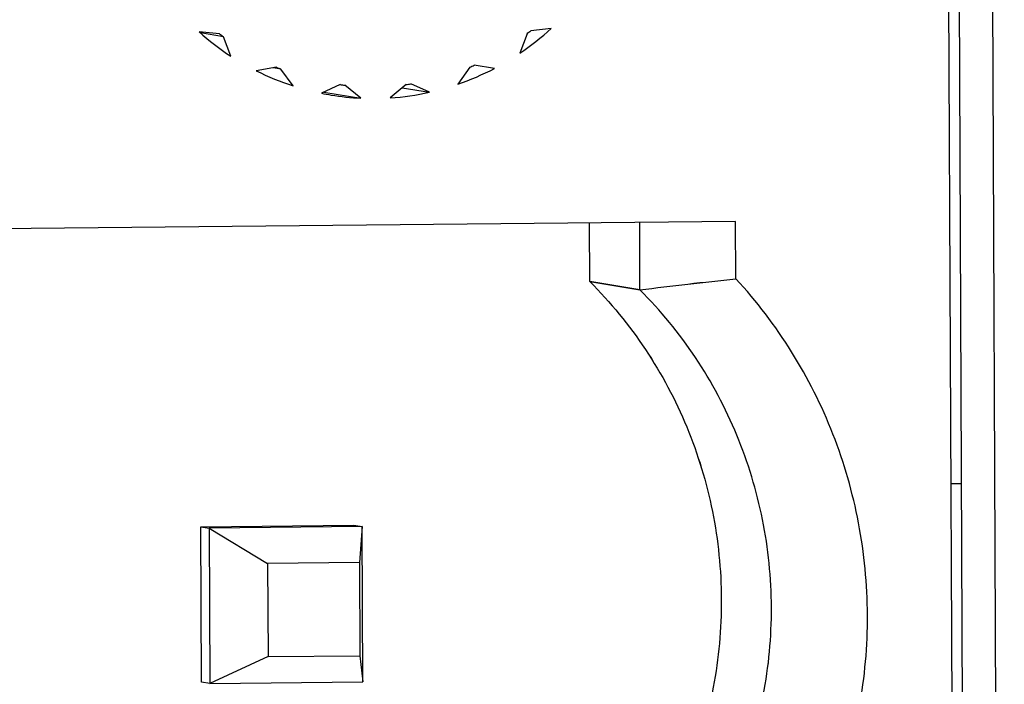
# Model space of a CAD drawing. Header units: millimetres. Extents: x 0 to 1750, y -1720 to 477.
# Tile 75 of 256: x 323.48 to 329.81, y -852.19 to -847.92. Entities that reach past the tile are written whole.
import ezdxf

# ---------------------------------------------------------------- set-up
doc = ezdxf.new("R2010")
doc.units = ezdxf.units.MM
doc.header["$LTSCALE"] = 92.51
for name, color, linetype in [('101300561_14DXF_CONTINUOUS_LINE', 7, 'CONTINUOUS'), ('101300561_DXF_CONTINUOUS_LINE', 7, 'CONTINUOUS'), ('DE-11-072043DXF_CONTINUOUS_LINE', 7, 'CONTINUOUS')]:
    doc.layers.add(name, color=color, linetype=linetype)

msp = doc.modelspace()

# ---------------------------------------------------------------- linework, layer by layer
at = {"layer": '101300561_14DXF_CONTINUOUS_LINE'}
for p, q in [((329.5319, -864.4328), (329.4429, -844.1224)), ((324.77, -848.0067), (324.6387, -847.9941)), ((324.7943, -848.0253), (324.6468, -848.0012)), ((326.7465, -848.0059), (326.6998, -848.1316)), ((326.9018, -847.9716), (326.7706, -847.9868)), ((324.8421, -848.1501), (324.7943, -848.0253)), ((325.136, -848.2218), (325.0057, -848.2442)), ((325.1642, -848.2334), (325.1152, -848.2254)), ((325.2422, -848.3412), (325.1642, -848.2334)), ((326.3784, -848.2214), (326.3014, -848.3307)), ((326.537, -848.229), (326.4065, -848.2092)), ((325.5448, -848.3331), (325.4244, -848.3889)), ((325.9685, -848.3329), (325.8664, -848.4184)), ((326.1195, -848.382), (325.9987, -848.3286)), ((325.4404, -848.3815), (325.6779, -848.4203)), ((325.6779, -848.4203), (325.575, -848.3368)), ((325.9441, -848.3534), (326.1195, -848.382)), ((328.0877, -849.2137), (322.6766, -849.2674)), ((327.4726, -849.6526), (327.4707, -849.2198)), ((328.0894, -849.5815), (328.0877, -849.2137)), ((327.1504, -849.6), (327.1487, -849.223)), ((327.4726, -849.6526), (327.1504, -849.6)), ((329.4726, -850.8982), (329.5398, -850.8975)), ((324.6484, -851.1754), (325.6322, -851.1656)), ((324.6484, -851.1754), (324.7021, -851.1842)), ((324.6528, -852.1749), (324.6484, -851.1754)), ((325.6859, -851.1744), (324.7021, -851.1842)), ((325.6322, -851.1656), (325.6859, -851.1744)), ((325.6859, -851.1744), (325.669, -851.4055)), ((325.6903, -852.1739), (325.6859, -851.1744)), ((324.7021, -851.1842), (325.0787, -851.4113)), ((324.7021, -851.1842), (324.7065, -852.1837)), ((325.669, -851.4055), (325.0787, -851.4113)), ((325.0787, -851.4113), (325.0813, -852.011)), ((325.669, -851.4055), (325.6716, -852.0052)), ((325.0813, -852.011), (325.6716, -852.0052)), ((325.6716, -852.0052), (325.6903, -852.1739)), ((325.0813, -852.011), (324.7065, -852.1837)), ((324.7065, -852.1837), (324.6528, -852.1749)), ((324.7065, -852.1837), (325.6903, -852.1739))]:
    msp.add_line(p, q, dxfattribs=at)
for centre, radius, start, end in [((325.7655, -846.7355), 1.6894, 228.16014, 236.86233), ((325.7641, -846.7358), 1.6135, 231.96826, 233.05421), ((325.7378, -846.7098), 1.7167, 304.08097, 312.69074), ((325.7403, -846.7111), 1.6398, 307.84869, 308.92302), ((325.7577, -846.7474), 1.675, 243.32384, 252.07549), ((325.7571, -846.7476), 1.5998, 247.15359, 248.24575), ((325.7495, -846.7281), 1.695, 289.00041, 297.68345), ((325.7511, -846.7289), 1.6189, 292.80016, 293.8837), ((325.7559, -846.7512), 1.5959, 262.39826, 263.4922), ((325.7556, -846.7443), 1.6029, 277.63536, 278.72612), ((325.7555, -846.7536), 1.6685, 258.55568, 260.73076), ((325.7548, -846.7439), 1.6783, 273.81051, 282.55097), ((325.7556, -846.7521), 1.67, 260.7339, 267.33179)]:
    msp.add_arc(centre, radius, start, end, dxfattribs=at)
for points, knots in [([(327.1504, -849.6), (327.2831, -849.7329), (327.5233, -850.0261), (327.7907, -850.5279), (327.9564, -851.0734), (327.9948, -851.4526), (327.9956, -851.642)], [0, 0, 0, 0, 0.248893, 0.498594, 0.749026, 1, 1, 1, 1]), ([(327.4726, -849.6526), (327.5753, -849.6402), (327.7808, -849.6153), (327.9865, -849.5928), (328.0894, -849.5815)], [0, 0, 0, 0, 0.500165, 1, 1, 1, 1]), ([(328.9351, -851.7442), (328.9343, -851.5457), (328.896, -851.1485), (328.7308, -850.5745), (328.4636, -850.0421), (328.2229, -849.7263), (328.0894, -849.5815)], [0, 0, 0, 0, 0.250909, 0.501314, 0.751039, 1, 1, 1, 1]), ([(328.3178, -851.6946), (328.317, -851.5052), (328.2786, -851.1261), (328.1129, -850.5805), (327.8454, -850.0787), (327.6053, -849.7854), (327.4726, -849.6526)], [0, 0, 0, 0, 0.250974, 0.501406, 0.751107, 1, 1, 1, 1]), ([(327.9956, -851.642), (327.9965, -851.8315), (327.9613, -852.2118), (327.8003, -852.7604), (327.5373, -853.2672), (327.2999, -853.565), (327.1684, -853.7005)], [0, 0, 0, 0, 0.250359, 0.500671, 0.750634, 1, 1, 1, 1]), ([(327.4905, -853.7531), (327.6221, -853.6176), (327.8595, -853.3198), (328.1225, -852.813), (328.2835, -852.2644), (328.3186, -851.8841), (328.3178, -851.6946)], [0, 0, 0, 0, 0.249366, 0.499329, 0.749641, 1, 1, 1, 1]), ([(328.1084, -853.9234), (328.2406, -853.7761), (328.4784, -853.4558), (328.7409, -852.9182), (328.9011, -852.3412), (328.936, -851.9428), (328.9351, -851.7442)], [0, 0, 0, 0, 0.249439, 0.499414, 0.749692, 1, 1, 1, 1])]:
    msp.add_open_spline(points, degree=3, knots=knots, dxfattribs=at)
at = {"layer": '101300561_DXF_CONTINUOUS_LINE'}
for p, q in [((329.5319, -864.4328), (329.4429, -844.1224)), ((324.77, -848.0067), (324.6387, -847.9941)), ((324.7943, -848.0253), (324.6468, -848.0012)), ((326.7465, -848.0059), (326.6998, -848.1316)), ((326.9018, -847.9716), (326.7706, -847.9868)), ((324.8421, -848.1501), (324.7943, -848.0253)), ((325.136, -848.2218), (325.0057, -848.2442)), ((325.1642, -848.2334), (325.1152, -848.2254)), ((325.2422, -848.3412), (325.1642, -848.2334)), ((326.3784, -848.2214), (326.3014, -848.3307)), ((326.537, -848.229), (326.4065, -848.2092)), ((325.5448, -848.3331), (325.4244, -848.3889)), ((325.9685, -848.3329), (325.8664, -848.4184)), ((326.1195, -848.382), (325.9987, -848.3286)), ((325.4404, -848.3815), (325.6779, -848.4203)), ((325.6779, -848.4203), (325.575, -848.3368)), ((325.9441, -848.3534), (326.1195, -848.382)), ((328.0877, -849.2137), (322.6766, -849.2674)), ((327.4726, -849.6526), (327.4707, -849.2198)), ((328.0894, -849.5815), (328.0877, -849.2137)), ((327.1504, -849.6), (327.1487, -849.223)), ((327.1504, -849.6), (327.4726, -849.6526)), ((329.4726, -850.8982), (329.5398, -850.8975)), ((324.6484, -851.1754), (325.6322, -851.1656)), ((324.6484, -851.1754), (324.7021, -851.1842)), ((324.6528, -852.1749), (324.6484, -851.1754)), ((325.6859, -851.1744), (324.7021, -851.1842)), ((325.6322, -851.1656), (325.6859, -851.1744)), ((325.6859, -851.1744), (325.669, -851.4055)), ((325.6903, -852.1739), (325.6859, -851.1744)), ((324.7021, -851.1842), (325.0787, -851.4113)), ((324.7021, -851.1842), (324.7065, -852.1837)), ((325.669, -851.4055), (325.0787, -851.4113)), ((325.0787, -851.4113), (325.0813, -852.011)), ((325.669, -851.4055), (325.6716, -852.0052)), ((325.0813, -852.011), (325.6716, -852.0052)), ((325.6716, -852.0052), (325.6903, -852.1739)), ((325.0813, -852.011), (324.7065, -852.1837)), ((324.7065, -852.1837), (324.6528, -852.1749)), ((324.7065, -852.1837), (325.6903, -852.1739))]:
    msp.add_line(p, q, dxfattribs=at)
for centre, radius, start, end in [((325.7655, -846.7355), 1.6894, 228.16014, 236.86233), ((325.7641, -846.7358), 1.6135, 231.96826, 233.05421), ((325.7378, -846.7098), 1.7167, 304.08097, 312.69074), ((325.7403, -846.7111), 1.6398, 307.84869, 308.92302), ((325.7577, -846.7474), 1.675, 243.32384, 252.07549), ((325.7571, -846.7476), 1.5998, 247.15359, 248.24575), ((325.7495, -846.7281), 1.695, 289.00041, 297.68345), ((325.7511, -846.7289), 1.6189, 292.80016, 293.8837), ((325.7559, -846.7512), 1.5959, 262.39826, 263.4922), ((325.7556, -846.7443), 1.6029, 277.63536, 278.72612), ((325.7555, -846.7536), 1.6685, 258.55568, 260.73076), ((325.7548, -846.7439), 1.6783, 273.81051, 282.55097), ((325.7556, -846.7521), 1.67, 260.7339, 267.33179)]:
    msp.add_arc(centre, radius, start, end, dxfattribs=at)
for points, knots in [([(327.1504, -849.6), (327.2831, -849.7329), (327.5233, -850.0261), (327.7907, -850.5279), (327.9565, -851.0734), (327.9948, -851.4526), (327.9956, -851.642)], [0, 0, 0, 0, 0.248899, 0.498594, 0.749019, 1, 1, 1, 1]), ([(327.4726, -849.6526), (327.5753, -849.6402), (327.7806, -849.6138), (327.9865, -849.5928), (328.0894, -849.5815)], [0, 0, 0, 0, 0.500275, 1, 1, 1, 1]), ([(328.9351, -851.7442), (328.9343, -851.5457), (328.896, -851.1485), (328.7308, -850.5745), (328.4636, -850.0421), (328.2229, -849.7263), (328.0894, -849.5815)], [0, 0, 0, 0, 0.250914, 0.501314, 0.751033, 1, 1, 1, 1]), ([(328.3178, -851.6946), (328.317, -851.5052), (328.2786, -851.1261), (328.1129, -850.5805), (327.8454, -850.0787), (327.6053, -849.7854), (327.4726, -849.6526)], [0, 0, 0, 0, 0.250981, 0.501406, 0.751101, 1, 1, 1, 1]), ([(327.9956, -851.642), (327.9965, -851.8315), (327.9613, -852.2118), (327.8003, -852.7604), (327.5373, -853.2672), (327.2999, -853.565), (327.1684, -853.7005)], [0, 0, 0, 0, 0.250365, 0.500671, 0.750628, 1, 1, 1, 1]), ([(327.4905, -853.7531), (327.6221, -853.6176), (327.8595, -853.3198), (328.1224, -852.813), (328.2835, -852.2644), (328.3186, -851.8842), (328.3178, -851.6946)], [0, 0, 0, 0, 0.249372, 0.499329, 0.749634, 1, 1, 1, 1]), ([(328.1084, -853.9234), (328.2406, -853.7761), (328.4784, -853.4558), (328.7409, -852.9182), (328.9011, -852.3412), (328.936, -851.9428), (328.9351, -851.7442)], [0, 0, 0, 0, 0.249445, 0.499414, 0.749686, 1, 1, 1, 1])]:
    msp.add_open_spline(points, degree=3, knots=knots, dxfattribs=at)
at = {"layer": 'DE-11-072043DXF_CONTINUOUS_LINE'}
for p, q in [((329.6002, -864.6925), (329.3709, -812.3533)), ((329.815, -864.7275), (329.5855, -812.3524))]:
    msp.add_line(p, q, dxfattribs=at)

doc.saveas('drawing.dxf')
